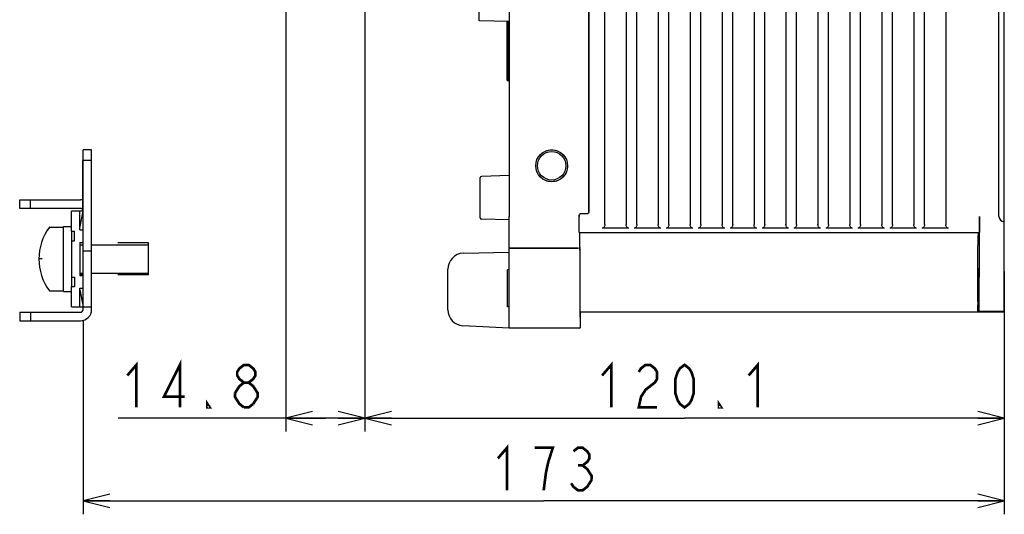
# Model space of a CAD drawing. Extents: x 28 to 410, y 33 to 287.
# Tile 31 of 41: x 334 to 408, y 97 to 134. Entities that reach past the tile are written whole.
import ezdxf

# ---------------------------------------------------------------- set-up
doc = ezdxf.new("R2010")
doc.units = 0
doc.header["$LTSCALE"] = 23.1
doc.linetypes.add('HIDDEN', pattern=[0.2, 0.1, -0.1])
doc.layers.get('0').update_dxf_attribs({"linetype": 'CONTINUOUS'})
for name, color, linetype in [('ALL_AXIS', 7, 'CONTINUOUS'), ('ALL_CURVE', 7, 'CONTINUOUS'), ('ALL_DIM', 7, 'CONTINUOUS'), ('ALL_FEATURES', 7, 'CONTINUOUS'), ('DEFAULT_2', 8, 'HIDDEN')]:
    doc.layers.add(name, color=color, linetype=linetype)
doc.dimstyles.get("Standard").update_dxf_attribs({"dimtxt": 2.5, "dimasz": 2.5, "dimexe": 1.25, "dimexo": 0.625, "dimtad": 1, "dimcen": 2.5, "dimazin": 3, "dimtfac": 1, "dimtmove": 0, "dimatfit": 3})

# ---------------------------------------------------------------- blocks, each defined once
blk = doc.blocks.new('_OPEN')
at = {"color": 0, "linetype": 'BYBLOCK'}
for p, q in [((0, 0), (-1, 0.25)), ((-1, -0.25), (0, 0)), ((-1, 0), (0, 0))]:
    blk.add_line(p, q, dxfattribs=at)
blk = doc.blocks.new('*D45')
at = {"layer": 'ALL_DIM', "color": 2, "linetype": 'CONTINUOUS'}
for p, q in [((359.714, 140.329), (359.714, 102.877)), ((407.754, 114.878), (407.754, 102.877)), ((359.714, 103.877), (383.734, 103.877)), ((407.754, 103.877), (383.734, 103.877))]:
    blk.add_line(p, q, dxfattribs=at)
at = {"layer": 'ALL_DIM', "color": 2, "linetype": 'CONTINUOUS', "xscale": 2, "yscale": 2, "zscale": 2, "rotation": 180}
blk.add_blockref('_OPEN', (359.714, 103.877), dxfattribs=at)
at = {"layer": 'ALL_DIM', "color": 2, "linetype": 'CONTINUOUS', "xscale": 2, "yscale": 2, "zscale": 2}
blk.add_blockref('_OPEN', (407.754, 103.877), dxfattribs=at)
blk = doc.blocks.new('*D46')
at = {"layer": 'ALL_DIM', "color": 2, "linetype": 'CONTINUOUS'}
for p, q in [((353.794, 148.629), (353.794, 102.877)), ((359.714, 137.329), (359.714, 102.877)), ((356.754, 103.877), (341.186, 103.877)), ((353.794, 103.877), (356.754, 103.877)), ((359.714, 103.877), (356.754, 103.877))]:
    blk.add_line(p, q, dxfattribs=at)
at = {"layer": 'ALL_DIM', "color": 2, "linetype": 'CONTINUOUS', "xscale": 2, "yscale": 2, "zscale": 2, "rotation": 180}
blk.add_blockref('_OPEN', (353.794, 103.877), dxfattribs=at)
at = {"layer": 'ALL_DIM', "color": 2, "linetype": 'CONTINUOUS', "xscale": 2, "yscale": 2, "zscale": 2}
blk.add_blockref('_OPEN', (359.714, 103.877), dxfattribs=at)
blk = doc.blocks.new('*D47')
at = {"layer": 'ALL_DIM', "color": 2, "linetype": 'CONTINUOUS'}
for p, q in [((407.754, 112.829), (407.754, 96.653)), ((338.554, 111.229), (338.554, 96.653)), ((338.554, 97.653), (373.154, 97.653)), ((407.754, 97.653), (373.154, 97.653))]:
    blk.add_line(p, q, dxfattribs=at)
at = {"layer": 'ALL_DIM', "color": 2, "linetype": 'CONTINUOUS', "xscale": 2, "yscale": 2, "zscale": 2, "rotation": 180}
blk.add_blockref('_OPEN', (338.554, 97.653), dxfattribs=at)
at = {"layer": 'ALL_DIM', "color": 2, "linetype": 'CONTINUOUS', "xscale": 2, "yscale": 2, "zscale": 2}
blk.add_blockref('_OPEN', (407.754, 97.653), dxfattribs=at)
blk = doc.blocks.new('*D48')
at = {"layer": 'ALL_DIM', "color": 2, "linetype": 'CONTINUOUS'}
for p, q in [((342.14, 190.369), (342.14, 201.353)), ((407.754, 119.629), (407.754, 201.353)), ((342.14, 200.353), (374.947, 200.353)), ((407.754, 200.353), (374.947, 200.353))]:
    blk.add_line(p, q, dxfattribs=at)
at = {"layer": 'ALL_DIM', "color": 2, "linetype": 'CONTINUOUS', "xscale": 2, "yscale": 2, "zscale": 2, "rotation": 180}
blk.add_blockref('_OPEN', (342.14, 200.353), dxfattribs=at)
at = {"layer": 'ALL_DIM', "color": 2, "linetype": 'CONTINUOUS', "xscale": 2, "yscale": 2, "zscale": 2}
blk.add_blockref('_OPEN', (407.754, 200.353), dxfattribs=at)
blk = doc.blocks.new('*D49')
at = {"layer": 'ALL_DIM', "color": 2, "linetype": 'CONTINUOUS'}
for p, q in [((341.634, 175.069), (341.634, 207.123)), ((407.754, 118.253), (407.754, 207.123)), ((341.634, 206.123), (374.694, 206.123)), ((407.754, 206.123), (374.694, 206.123))]:
    blk.add_line(p, q, dxfattribs=at)
at = {"layer": 'ALL_DIM', "color": 2, "linetype": 'CONTINUOUS', "xscale": 2, "yscale": 2, "zscale": 2, "rotation": 180}
blk.add_blockref('_OPEN', (341.634, 206.123), dxfattribs=at)
at = {"layer": 'ALL_DIM', "color": 2, "linetype": 'CONTINUOUS', "xscale": 2, "yscale": 2, "zscale": 2}
blk.add_blockref('_OPEN', (407.754, 206.123), dxfattribs=at)

msp = doc.modelspace()

# ---------------------------------------------------------------- linework, layer by layer
at = {"color": 7, "linetype": 'CONTINUOUS'}
msp.add_line((343.474, 114.629), (343.474, 117.029), dxfattribs=at)
for centre, start, end in [((336.054, 118.189), 90, 143.4381), ((336.054, 113.469), 216.5619, 270)]:
    msp.add_arc(centre, 0.04, start, end, dxfattribs=at)
at = {"layer": 'ALL_AXIS', "color": 7, "linetype": 'CONTINUOUS'}
for p, q in [((338.534, 119.629), (338.534, 123.229)), ((338.554, 123.229), (338.534, 123.229)), ((338.554, 119.629), (338.534, 119.629)), ((370.554, 113.829), (370.554, 119.029)), ((336.054, 118.229), (337.074, 118.229)), ((337.074, 118.269), (337.674, 118.269)), ((337.074, 113.389), (337.074, 118.269)), ((337.674, 117.909), (337.674, 117.189)), ((338.314, 116.899), (338.554, 116.899)), ((339.194, 116.899), (343.474, 116.899)), ((343.474, 114.759), (343.474, 116.899)), ((375.749, 116.629), (370.554, 116.629)), ((338.314, 114.759), (338.554, 114.759)), ((339.194, 114.759), (343.474, 114.759)), ((337.674, 114.469), (337.674, 113.749)), ((336.054, 113.429), (337.074, 113.429)), ((337.074, 113.389), (337.674, 113.389))]:
    msp.add_line(p, q, dxfattribs=at)
for radius in [1.2, 1.07]:
    msp.add_circle((373.754, 122.829), radius, dxfattribs=at)
for centre, radius, start, end in [((374.114, 130.029), 3.6, 171.86592, 188.13408), ((339.234, 115.829), 4, 143.41912, 216.58088)]:
    msp.add_arc(centre, radius, start, end, dxfattribs=at)
at = {"layer": 'ALL_CURVE', "color": 40, "linetype": 'CONTINUOUS'}
for p, q in [((370.554, 130.029), (370.514, 130.029)), ((335.48, 115.829), (335.234, 115.829))]:
    msp.add_line(p, q, dxfattribs=at)
for centre, radius, start, end in [((374.114, 130.029), 3.6, 171.45871, 188.54129), ((339.234, 115.829), 4, 143.41893, 216.58107)]:
    msp.add_arc(centre, radius, start, end, dxfattribs=at)
at = {"layer": 'ALL_DIM', "color": 2, "linetype": 'CONTINUOUS', "const_width": 0.2}
for points in [[(341.874, 107.077), (342.562, 107.877), (342.562, 104.677)], [(345.83, 104.677), (345.83, 107.877), (344.626, 105.477), (346.174, 105.477)], [(377.542, 107.077), (378.23, 107.877), (378.23, 104.677)], [(383.734, 104.677), (383.39, 104.943), (383.218, 105.21), (383.046, 105.743), (383.046, 106.81), (383.218, 107.343), (383.39, 107.61), (383.734, 107.877), (384.078, 107.61), (384.25, 107.343), (384.422, 106.81), (384.422, 105.743), (384.25, 105.21), (384.078, 104.943), (383.734, 104.677)], [(388.55, 107.077), (389.238, 107.877), (389.238, 104.677)], [(350.646, 106.543), (350.302, 106.81), (350.13, 107.077), (350.13, 107.343), (350.302, 107.61), (350.646, 107.877), (350.99, 107.877), (351.334, 107.61), (351.506, 107.343), (351.506, 107.077), (351.334, 106.81), (350.99, 106.543)], [(380.294, 107.343), (380.466, 107.61), (380.81, 107.877), (381.154, 107.877), (381.498, 107.61), (381.67, 107.343), (381.67, 106.81), (381.498, 106.543), (381.154, 106.277), (380.81, 106.01), (380.466, 105.477), (380.294, 104.677), (381.67, 104.677)], [(349.958, 105.743), (350.302, 106.277), (350.646, 106.543), (350.99, 106.543), (351.334, 106.277), (351.506, 106.01), (351.678, 105.743), (351.678, 105.477), (351.334, 104.943)], [(350.646, 104.677), (350.302, 104.943), (350.13, 105.21), (349.958, 105.477), (349.958, 105.743)], [(348.066, 104.677), (347.894, 104.677), (347.894, 104.943), (348.066, 104.677)], [(351.334, 104.943), (350.99, 104.677), (350.646, 104.677)], [(386.486, 104.677), (386.314, 104.677), (386.314, 104.943), (386.486, 104.677)], [(369.714, 100.853), (370.402, 101.653), (370.402, 98.453)], [(373.498, 100.586), (373.842, 101.653), (372.466, 101.653)], [(375.39, 101.386), (375.734, 101.653), (376.078, 101.653), (376.422, 101.386), (376.594, 101.12), (376.594, 100.853), (376.422, 100.586), (376.078, 100.32), (376.422, 100.053), (376.594, 99.786), (376.766, 99.52), (376.766, 99.253)], [(373.154, 98.453), (373.326, 99.786), (373.498, 100.586)], [(375.734, 100.32), (376.078, 100.32)], [(376.766, 99.253), (376.422, 98.72), (376.078, 98.453), (375.734, 98.453), (375.39, 98.72), (375.218, 98.986)]]:
    msp.add_lwpolyline(points, dxfattribs=at)
at = {"layer": 'ALL_FEATURES', "color": 7, "linetype": 'CONTINUOUS'}
for p, q in [((376.544, 194.47), (376.544, 119.368)), ((376.554, 119.349), (376.554, 194.467)), ((377.754, 118.429), (377.754, 194.076)), ((379.354, 193.555), (379.354, 118.429)), ((380.154, 118.429), (380.154, 193.294)), ((381.754, 192.146), (381.754, 118.429)), ((382.554, 118.429), (382.554, 191.559)), ((384.154, 190.385), (384.154, 118.429)), ((384.954, 118.429), (384.954, 189.798)), ((386.554, 188.624), (386.554, 118.429)), ((387.354, 118.429), (387.354, 188.037)), ((388.954, 186.862), (388.954, 118.429)), ((389.754, 118.429), (389.754, 186.275)), ((391.354, 185.101), (391.354, 118.429)), ((392.154, 118.429), (392.154, 184.514)), ((393.754, 183.042), (393.754, 118.429)), ((394.554, 118.429), (394.554, 181.953)), ((396.154, 179.776), (396.154, 118.429)), ((396.954, 118.429), (396.954, 178.687)), ((398.554, 176.51), (398.554, 118.429)), ((399.354, 118.429), (399.354, 175.421)), ((370.554, 174.093), (370.554, 119.029)), ((400.954, 173.244), (400.954, 118.429)), ((401.754, 118.429), (401.754, 172.155)), ((403.354, 169.678), (403.354, 118.429)), ((407.354, 119.029), (407.354, 158.88)), ((368.314, 133.709), (368.314, 147.029)), ((370.554, 133.67), (368.314, 133.709)), ((370.414, 129.229), (370.414, 133.672)), ((370.514, 129.229), (370.514, 133.671)), ((370.414, 129.229), (370.554, 129.229)), ((339.194, 124.029), (338.554, 124.029)), ((339.194, 112.029), (339.194, 124.029)), ((339.194, 123.229), (338.554, 123.229)), ((370.554, 122.085), (368.472, 122.031)), ((368.394, 118.907), (368.394, 121.951)), ((333.794, 119.629), (333.794, 120.269)), ((333.794, 120.269), (338.354, 120.269)), ((334.594, 119.629), (334.594, 120.269)), ((338.554, 119.429), (337.674, 119.429)), ((337.674, 117.909), (337.674, 119.429)), ((338.314, 118.029), (338.314, 119.429)), ((338.314, 118.149), (338.554, 119.429)), ((375.809, 119.128), (375.809, 119.029)), ((375.825, 119.146), (375.819, 119.109)), ((375.819, 118.82), (375.819, 119.109)), ((376.434, 119.229), (375.939, 119.229)), ((370.554, 118.772), (368.472, 118.827)), ((405.901, 115.878), (405.901, 119.029)), ((407.754, 118.629), (407.744, 118.629)), ((407.754, 111.829), (407.754, 118.629)), ((337.674, 117.909), (337.914, 117.909)), ((337.914, 117.189), (337.914, 117.909)), ((338.314, 118.029), (338.554, 118.029)), ((375.829, 117.829), (405.88, 117.829)), ((375.862, 117.795), (375.857, 117.829)), ((379.554, 118.134), (377.554, 118.134)), ((381.954, 118.134), (379.954, 118.134)), ((384.354, 118.134), (382.354, 118.134)), ((386.754, 118.134), (384.754, 118.134)), ((389.154, 118.134), (387.154, 118.134)), ((391.554, 118.134), (389.554, 118.134)), ((393.954, 118.134), (391.954, 118.134)), ((396.354, 118.134), (394.354, 118.134)), ((398.754, 118.134), (396.754, 118.134)), ((401.154, 118.134), (399.154, 118.134)), ((403.554, 118.134), (401.554, 118.134)), ((337.674, 117.189), (337.914, 117.189)), ((337.674, 117.189), (337.674, 114.469)), ((338.314, 117.069), (338.554, 117.069)), ((338.314, 117.069), (338.314, 114.589)), ((338.554, 116.429), (339.194, 116.429)), ((367.123, 116.259), (370.554, 116.349)), ((370.554, 116.629), (375.777, 116.629)), ((365.954, 112.009), (365.954, 115.059)), ((370.554, 115.029), (370.434, 115.018)), ((370.434, 112.239), (370.434, 115.018)), ((337.674, 114.469), (337.914, 114.469)), ((337.914, 114.469), (337.914, 113.749)), ((338.314, 114.589), (338.554, 114.589)), ((375.882, 114.071), (375.882, 111.455)), ((337.674, 113.749), (337.914, 113.749)), ((337.674, 112.229), (337.674, 113.749)), ((338.314, 113.629), (338.554, 113.629)), ((338.314, 112.229), (338.314, 113.629)), ((338.314, 113.509), (338.554, 112.229)), ((370.554, 110.629), (370.554, 113.829)), ((375.892, 112.644), (375.892, 113.829)), ((405.754, 112.64), (405.754, 113.829)), ((405.801, 113.829), (405.801, 112.267)), ((405.847, 112.296), (405.847, 113.829)), ((405.876, 112.304), (405.876, 113.829)), ((333.794, 111.829), (333.794, 111.189)), ((334.594, 111.829), (334.594, 111.189)), ((337.674, 112.229), (339.194, 112.229)), ((370.554, 112.229), (370.434, 112.239)), ((375.914, 111.829), (375.899, 111.844)), ((407.754, 111.829), (375.914, 111.829)), ((375.914, 110.709), (375.914, 111.829)), ((405.794, 111.867), (405.74, 111.84)), ((405.794, 111.867), (407.754, 111.866)), ((405.854, 111.896), (405.87, 111.904)), ((405.854, 111.896), (405.854, 111.896)), ((407.754, 111.896), (405.854, 111.896)), ((405.87, 111.904), (407.754, 111.904)), ((333.794, 111.189), (338.354, 111.189)), ((370.554, 110.629), (367.091, 110.81)), ((375.834, 110.629), (370.554, 110.629))]:
    msp.add_line(p, q, dxfattribs=at)
at = {"layer": 'ALL_FEATURES', "color": 3, "linetype": 'CONTINUOUS'}
for p, q in [((338.554, 112.029), (338.554, 124.029)), ((338.354, 119.629), (333.794, 119.629)), ((333.794, 111.829), (338.354, 111.829))]:
    msp.add_line(p, q, dxfattribs=at)
at = {"layer": 'ALL_FEATURES', "color": 7, "linetype": 'CONTINUOUS'}
for points in [[(375.939, 119.229), (375.902, 119.223), (375.868, 119.206), (375.842, 119.179), (375.825, 119.146)], [(376.554, 119.349), (376.548, 119.312), (376.531, 119.278), (376.505, 119.252), (376.471, 119.235), (376.434, 119.229)], [(375.829, 117.829), (375.827, 117.847), (375.826, 117.901), (375.824, 117.989), (375.822, 118.11), (375.821, 118.257), (375.82, 118.429), (375.819, 118.618), (375.819, 118.82)], [(377.754, 118.429), (377.749, 118.353), (377.732, 118.287), (377.707, 118.231), (377.674, 118.188), (377.636, 118.158), (377.596, 118.14), (377.554, 118.134)], [(379.554, 118.134), (379.513, 118.14), (379.472, 118.158), (379.435, 118.188), (379.402, 118.231), (379.376, 118.287), (379.36, 118.353), (379.354, 118.429)], [(380.154, 118.429), (380.149, 118.353), (380.132, 118.287), (380.107, 118.231), (380.074, 118.188), (380.036, 118.158), (379.996, 118.14), (379.954, 118.134)], [(381.954, 118.134), (381.913, 118.14), (381.872, 118.158), (381.835, 118.188), (381.802, 118.231), (381.776, 118.287), (381.76, 118.353), (381.754, 118.429)], [(382.554, 118.429), (382.549, 118.353), (382.532, 118.287), (382.507, 118.231), (382.474, 118.188), (382.436, 118.158), (382.396, 118.14), (382.354, 118.134)], [(384.354, 118.134), (384.313, 118.14), (384.272, 118.158), (384.235, 118.188), (384.202, 118.231), (384.176, 118.287), (384.16, 118.353), (384.154, 118.429)], [(384.954, 118.429), (384.949, 118.353), (384.932, 118.287), (384.907, 118.231), (384.874, 118.188), (384.836, 118.158), (384.796, 118.14), (384.754, 118.134)], [(386.754, 118.134), (386.713, 118.14), (386.672, 118.158), (386.635, 118.188), (386.602, 118.231), (386.576, 118.287), (386.56, 118.353), (386.554, 118.429)], [(387.354, 118.429), (387.349, 118.353), (387.332, 118.287), (387.307, 118.231), (387.274, 118.188), (387.236, 118.158), (387.196, 118.14), (387.154, 118.134)], [(389.154, 118.134), (389.113, 118.14), (389.072, 118.158), (389.035, 118.188), (389.002, 118.231), (388.976, 118.287), (388.96, 118.353), (388.954, 118.429)], [(389.754, 118.429), (389.749, 118.353), (389.732, 118.287), (389.707, 118.231), (389.674, 118.188), (389.636, 118.158), (389.596, 118.14), (389.554, 118.134)], [(391.554, 118.134), (391.513, 118.14), (391.472, 118.158), (391.435, 118.188), (391.402, 118.231), (391.376, 118.287), (391.36, 118.353), (391.354, 118.429)], [(392.154, 118.429), (392.149, 118.353), (392.132, 118.287), (392.107, 118.231), (392.074, 118.188), (392.036, 118.158), (391.996, 118.14), (391.954, 118.134)], [(393.954, 118.134), (393.913, 118.14), (393.872, 118.158), (393.835, 118.188), (393.802, 118.231), (393.776, 118.287), (393.76, 118.353), (393.754, 118.429)], [(394.554, 118.429), (394.549, 118.353), (394.532, 118.287), (394.507, 118.231), (394.474, 118.188), (394.436, 118.158), (394.396, 118.14), (394.354, 118.134)], [(396.354, 118.134), (396.313, 118.14), (396.272, 118.158), (396.235, 118.188), (396.202, 118.231), (396.176, 118.287), (396.16, 118.353), (396.154, 118.429)], [(396.954, 118.429), (396.949, 118.353), (396.932, 118.287), (396.907, 118.231), (396.874, 118.188), (396.836, 118.158), (396.796, 118.14), (396.754, 118.134)], [(398.754, 118.134), (398.713, 118.14), (398.672, 118.158), (398.635, 118.188), (398.602, 118.231), (398.576, 118.287), (398.56, 118.353), (398.554, 118.429)], [(399.354, 118.429), (399.349, 118.353), (399.332, 118.287), (399.307, 118.231), (399.274, 118.188), (399.236, 118.158), (399.196, 118.14), (399.154, 118.134)], [(401.154, 118.134), (401.113, 118.14), (401.072, 118.158), (401.035, 118.188), (401.002, 118.231), (400.976, 118.287), (400.96, 118.353), (400.954, 118.429)], [(401.754, 118.429), (401.749, 118.353), (401.732, 118.287), (401.707, 118.231), (401.674, 118.188), (401.636, 118.158), (401.596, 118.14), (401.554, 118.134)], [(403.554, 118.134), (403.513, 118.14), (403.472, 118.158), (403.435, 118.188), (403.402, 118.231), (403.376, 118.287), (403.36, 118.353), (403.354, 118.429)], [(405.901, 119.029), (405.901, 118.82), (405.9, 118.618), (405.898, 118.429), (405.896, 118.257), (405.893, 118.11), (405.89, 117.989), (405.887, 117.901), (405.884, 117.847), (405.88, 117.829)], [(375.882, 116.657), (375.878, 117.002), (375.875, 117.293), (375.87, 117.524), (375.866, 117.692), (375.862, 117.795)], [(405.754, 113.829), (405.755, 114.351), (405.757, 114.864), (405.76, 115.359), (405.764, 115.829), (405.769, 116.264), (405.775, 116.657), (405.782, 117.002), (405.789, 117.293), (405.797, 117.524), (405.806, 117.692), (405.815, 117.795), (405.824, 117.829)], [(375.857, 116.709), (375.859, 116.699), (375.862, 116.663), (375.864, 116.592), (375.867, 116.48), (375.87, 116.322), (375.872, 116.118), (375.875, 115.871), (375.877, 115.589), (375.879, 115.283), (375.88, 114.965), (375.881, 114.65), (375.882, 114.348), (375.882, 114.071)], [(375.892, 113.829), (375.892, 114.351), (375.891, 114.864), (375.889, 115.359), (375.887, 115.829), (375.885, 116.264), (375.882, 116.657)], [(405.876, 113.829), (405.877, 114.068), (405.878, 114.303), (405.879, 114.529), (405.881, 114.743), (405.883, 114.941), (405.886, 115.119), (405.889, 115.274), (405.893, 115.404), (405.898, 115.542)], [(405.898, 115.542), (405.899, 115.591), (405.9, 115.652), (405.9, 115.723), (405.901, 115.799), (405.901, 115.878)], [(405.824, 115.129), (405.822, 115.124), (405.819, 115.089), (405.815, 115.019), (405.812, 114.917), (405.809, 114.785), (405.806, 114.627), (405.804, 114.447), (405.803, 114.251), (405.802, 114.043), (405.801, 113.829)], [(405.847, 113.829), (405.846, 114.043), (405.846, 114.251), (405.844, 114.447), (405.842, 114.627), (405.839, 114.785), (405.836, 114.917), (405.833, 115.019), (405.83, 115.089), (405.826, 115.124), (405.824, 115.129)], [(375.899, 111.844), (375.898, 111.861), (375.896, 111.907), (375.895, 111.981), (375.894, 112.081), (375.893, 112.202), (375.892, 112.34), (375.892, 112.489), (375.892, 112.644)], [(405.754, 112.64), (405.754, 112.484), (405.753, 112.335), (405.752, 112.197), (405.75, 112.076), (405.748, 111.977), (405.746, 111.902), (405.743, 111.856), (405.74, 111.84)], [(405.794, 111.867), (405.796, 111.877), (405.797, 111.907), (405.799, 111.955), (405.8, 112.018), (405.801, 112.094), (405.801, 112.178), (405.801, 112.267)], [(405.847, 112.296), (405.847, 112.207), (405.847, 112.122), (405.848, 112.046), (405.849, 111.982), (405.851, 111.935), (405.852, 111.906), (405.853, 111.901)], [(405.87, 111.904), (405.871, 111.915), (405.873, 111.945), (405.874, 111.993), (405.875, 112.056), (405.876, 112.131), (405.876, 112.216), (405.876, 112.304)]]:
    msp.add_lwpolyline(points, dxfattribs=at)
for centre, radius, start, end in [((368.474, 121.951), 0.08, 91.50005, 180.00185), ((338.354, 119.429), 0.84, 77.43641, 90), ((368.474, 118.907), 0.08, 179.99815, 268.49995), ((407.754, 119.029), 0.4, 180, 268.5), ((367.154, 115.059), 1.2, 91.5, 180), ((338.354, 112.029), 0.84, 270, 360), ((367.154, 112.009), 1.2, 180, 267), ((375.834, 110.709), 0.08, 270, 360)]:
    msp.add_arc(centre, radius, start, end, dxfattribs=at)
at = {"layer": 'ALL_FEATURES', "color": 3, "linetype": 'CONTINUOUS'}
for centre, start, end in [((338.354, 119.429), 0, 90), ((338.354, 112.029), 270, 360)]:
    msp.add_arc(centre, 0.2, start, end, dxfattribs=at)
at = {"layer": 'DEFAULT_2', "color": 8, "linetype": 'HIDDEN'}
for p, q in [((338.554, 117.029), (338.314, 117.029)), ((343.474, 117.029), (339.194, 117.029)), ((338.554, 114.629), (338.314, 114.629)), ((343.474, 114.629), (339.194, 114.629))]:
    msp.add_line(p, q, dxfattribs=at)
msp.add_circle((373.754, 122.829), 1.2, dxfattribs=at)

# ---------------------------------------------------------------- dimensions: what is measured, and where the dimension line sits
at = {"layer": 'ALL_DIM', "color": 2, "linetype": 'CONTINUOUS'}
for base, p1, p2, picture, middle in [((407.754, 206.123), (341.634, 175.069), (407.754, 118.253), '*D49', (367.814, 206.923)), ((407.754, 97.653), (338.554, 111.229), (407.754, 112.829), '*D47', (369.026, 98.453))]:
    dim = msp.add_linear_dim(base=base, p1=p1, p2=p2, dimstyle='Standard', dxfattribs=at)
    dim.commit()
    dim.dimension.update_dxf_attribs({"geometry": picture, "text_midpoint": middle, "dimtype": 128})
for base, p1, p2, picture, middle in [((342.14, 200.353), (407.754, 119.629), (342.14, 190.369), '*D48', (370.819, 201.153)), ((353.794, 103.877), (359.714, 137.329), (353.794, 148.629), '*D46', (341.186, 104.677)), ((359.714, 103.877), (407.754, 114.878), (359.714, 140.329), '*D45', (376.854, 104.677))]:
    dim = msp.add_linear_dim(base=base, p1=p1, p2=p2, angle=180, dimstyle='Standard', dxfattribs=at)
    dim.commit()
    dim.dimension.update_dxf_attribs({"geometry": picture, "text_midpoint": middle, "dimtype": 128})

doc.saveas('drawing.dxf')
